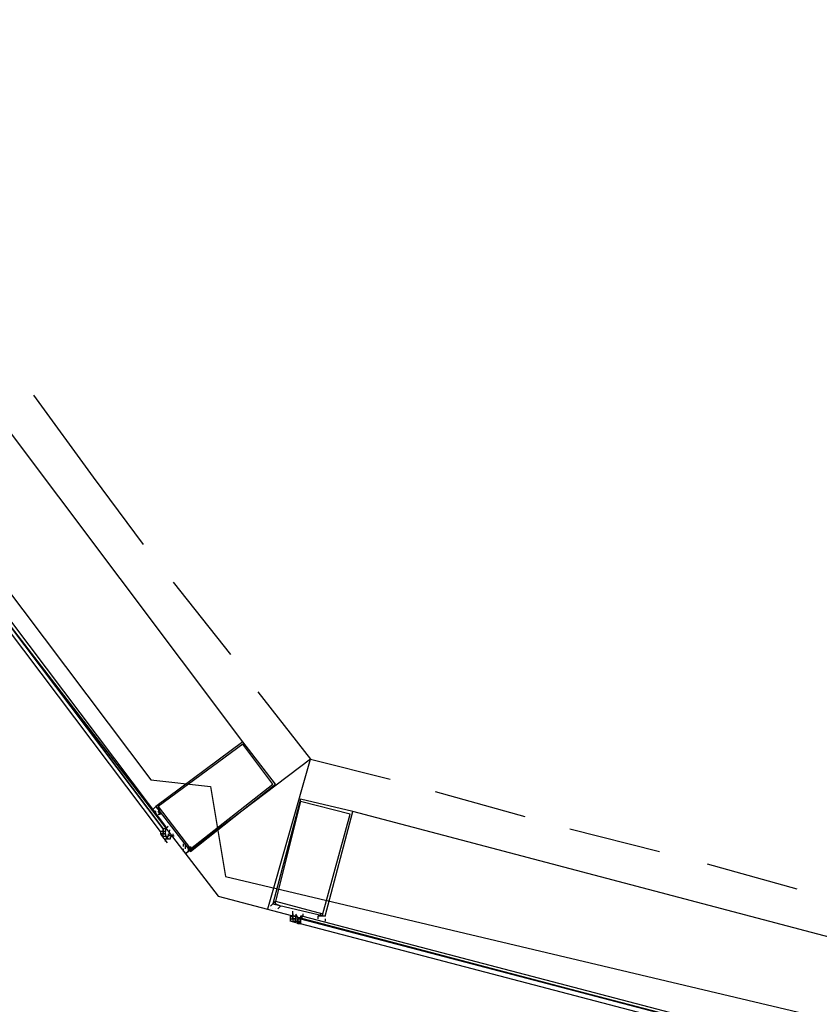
# Model space of a CAD drawing. Header units: feet. Extents: x -79 to 198, y -22 to 181.
# Tile 16 of 203: x 26.98 to 31.25, y 21.04 to 26.3. Entities that reach past the tile are written whole.
import ezdxf

# ---------------------------------------------------------------- set-up
doc = ezdxf.new("R2010")
doc.units = ezdxf.units.FT
doc.layers.add('A-AREA-UNIDAD', color=30, linetype='CONTINUOUS')
doc.layers.add('A-LINEA', color=7, linetype='CONTINUOUS')

msp = doc.modelspace()

# ---------------------------------------------------------------- linework, layer by layer
at = {"layer": 'A-AREA-UNIDAD'}
msp.add_lwpolyline([(23.392, 28.4089), (25.28, 25.4756), (25.6, 25.44), (25.632, 24.96), (27.68, 22.24), (28, 22.2044), (28.08, 21.7244), (39.712, 18.9689), (47.68, 17.5644), (55.712, 16.5156), (55.808, 17.0489), (56.4, 17.0844), (56.448, 17.28), (58.752, 17.0844), (61.952, 30.56)], dxfattribs=at)
at = {"layer": 'A-LINEA'}
for p, q in [((28.1733, 22.4444), (25.9467, 25.4044)), ((27.8, 23.2978), (28.1067, 22.9111)), ((29.2, 22.1778), (29.68, 22.0444)), ((27.7067, 22.0578), (27.7067, 22.0578)), ((32.3467, 21.1244), (28.76, 22.0711)), ((27.7333, 21.9644), (27.7333, 21.9644)), ((27.7333, 21.9644), (27.7333, 21.9511)), ((27.7333, 21.9511), (27.7333, 21.9511)), ((27.7333, 21.9511), (27.7333, 21.9511)), ((27.7333, 21.9511), (27.7333, 21.9511)), ((27.7333, 21.9511), (27.7333, 21.9511)), ((27.7333, 21.9511), (27.7333, 21.9511)), ((27.7333, 21.9511), (27.7333, 21.9511)), ((27.7333, 21.9511), (27.7333, 21.9511)), ((27.7467, 21.9511), (27.7333, 21.9511)), ((27.7333, 21.9511), (27.7333, 21.9511)), ((27.7467, 21.9511), (27.7333, 21.9511)), ((27.7467, 21.9778), (27.7467, 21.9644)), ((27.7467, 21.9778), (27.7467, 21.9778)), ((27.7467, 21.9778), (27.7467, 21.9778)), ((27.7467, 21.9778), (27.7467, 21.9778)), ((27.7467, 21.9778), (27.7467, 21.9778)), ((27.7467, 21.9644), (27.7467, 21.9778)), ((27.7467, 21.9778), (27.7467, 21.9778)), ((27.7467, 21.9778), (27.7467, 21.9778)), ((27.76, 21.9644), (27.7467, 21.9644)), ((27.7467, 21.9644), (27.7467, 21.9644)), ((27.7467, 21.9644), (27.7467, 21.9644)), ((27.7467, 21.9644), (27.7467, 21.9644)), ((27.7467, 21.9644), (27.7467, 21.9644)), ((27.7467, 21.9644), (27.7467, 21.9644)), ((27.7467, 21.9644), (27.7467, 21.9644)), ((27.7467, 21.9644), (27.7467, 21.9644)), ((27.7467, 21.9644), (27.7467, 21.9644)), ((27.7467, 21.9644), (27.7467, 21.9644)), ((27.7467, 21.9644), (27.7467, 21.9644)), ((27.7467, 21.9644), (27.7467, 21.9511)), ((27.7467, 21.9644), (27.7467, 21.9644)), ((27.7467, 21.9644), (27.7467, 21.9644)), ((27.7467, 21.9644), (27.7467, 21.9644)), ((27.7467, 21.9644), (27.7467, 21.9644)), ((27.7467, 21.9644), (27.7467, 21.9644)), ((27.7467, 21.9511), (27.7467, 21.9644)), ((27.7467, 21.9644), (27.7467, 21.9644)), ((27.7467, 21.9644), (27.7467, 21.9644)), ((27.7467, 21.9644), (27.7467, 21.9644)), ((27.7467, 21.9644), (27.7467, 21.9644)), ((27.7467, 21.9644), (27.7467, 21.9644)), ((27.7467, 21.9644), (27.7467, 21.9644)), ((27.7467, 21.9644), (27.7467, 21.9644)), ((27.7467, 21.9644), (27.7467, 21.9644)), ((27.7467, 21.9644), (27.7467, 21.9644)), ((27.7467, 21.9644), (27.7467, 21.9644)), ((27.7467, 21.9511), (27.7467, 21.9511)), ((27.7467, 21.9511), (27.7467, 21.9511)), ((27.7467, 21.9511), (27.7467, 21.9511)), ((27.7467, 21.9511), (27.7467, 21.9511)), ((27.7467, 21.9511), (27.7467, 21.9511)), ((27.7467, 21.9511), (27.7467, 21.9511)), ((27.7467, 21.9511), (27.7467, 21.9511)), ((27.7467, 21.9511), (27.7467, 21.9511)), ((27.7467, 21.9511), (27.7467, 21.9511)), ((27.7467, 21.9511), (27.7467, 21.9511)), ((27.7467, 21.9511), (27.7467, 21.9511)), ((27.7467, 21.9511), (27.7467, 21.9511)), ((27.7467, 21.9511), (27.7467, 21.9511)), ((27.7467, 21.9511), (27.7467, 21.9511)), ((27.7467, 21.9511), (27.7467, 21.9511)), ((27.7467, 21.9511), (27.7467, 21.9511)), ((27.7467, 21.9511), (27.7467, 21.9511)), ((27.7467, 21.9378), (27.7467, 21.9511)), ((27.7467, 21.9511), (27.7467, 21.9511)), ((27.7467, 21.9511), (27.7467, 21.9511)), ((27.7467, 21.9511), (27.7467, 21.9511)), ((27.7467, 21.9511), (27.7467, 21.9511)), ((27.7467, 21.9511), (27.7467, 21.9511)), ((27.7467, 21.9511), (27.7467, 21.9511)), ((27.7467, 21.9511), (27.76, 21.9511)), ((27.7467, 21.9511), (27.7467, 21.9511)), ((27.7467, 21.9511), (27.7467, 21.9511)), ((27.7467, 21.9511), (27.7467, 21.9511)), ((27.7467, 21.9511), (27.7467, 21.9511)), ((27.76, 21.9511), (27.7467, 21.9511)), ((27.76, 21.9778), (27.76, 21.9644)), ((27.76, 21.9778), (27.76, 21.9778)), ((27.76, 21.9778), (27.76, 21.9778)), ((27.76, 21.9778), (27.76, 21.9778)), ((27.76, 21.9778), (27.76, 21.9778)), ((27.76, 21.9778), (27.76, 21.9778)), ((27.76, 21.9778), (27.76, 21.9778)), ((27.76, 21.9778), (27.76, 21.9778)), ((27.76, 21.9778), (27.76, 21.9778)), ((27.76, 21.9778), (27.76, 21.9778)), ((27.76, 21.9778), (27.76, 21.9778)), ((27.76, 21.9778), (27.76, 21.9778)), ((27.76, 21.9778), (27.76, 21.9778)), ((27.76, 21.9778), (27.76, 21.9778)), ((27.76, 21.9778), (27.76, 21.9778)), ((27.76, 21.9778), (27.76, 21.9778)), ((27.76, 21.9778), (27.76, 21.9778)), ((27.76, 21.9778), (27.76, 21.9778)), ((27.76, 21.9644), (27.76, 21.9644)), ((27.76, 21.9644), (27.76, 21.9644)), ((27.76, 21.9644), (27.76, 21.9644)), ((27.76, 21.9644), (27.76, 21.9644)), ((27.76, 21.9644), (27.76, 21.9644)), ((27.76, 21.9644), (27.76, 21.9644)), ((27.76, 21.9644), (27.76, 21.9644)), ((27.76, 21.9644), (27.76, 21.9644)), ((27.76, 21.9644), (27.76, 21.9644)), ((27.76, 21.9644), (27.76, 21.9644)), ((27.76, 21.9644), (27.76, 21.9644)), ((27.76, 21.9644), (27.76, 21.9644)), ((27.76, 21.9644), (27.76, 21.9644)), ((27.76, 21.9644), (27.76, 21.9644)), ((27.76, 21.9644), (27.76, 21.9644)), ((27.76, 21.9644), (27.76, 21.9644)), ((27.76, 21.9644), (27.76, 21.9644)), ((27.76, 21.9644), (27.76, 21.9644)), ((27.76, 21.9644), (27.76, 21.9644)), ((27.76, 21.9644), (27.76, 21.9644)), ((27.76, 21.9644), (27.76, 21.9644)), ((27.76, 21.9644), (27.76, 21.9644)), ((27.76, 21.9644), (27.76, 21.9644)), ((27.76, 21.9644), (27.76, 21.9644)), ((27.76, 21.9511), (27.76, 21.9644)), ((27.76, 21.9644), (27.76, 21.9644)), ((27.76, 21.9511), (27.76, 21.9511)), ((27.76, 21.9511), (27.76, 21.9511)), ((27.76, 21.9511), (27.76, 21.9511)), ((27.76, 21.9511), (27.76, 21.9511)), ((27.76, 21.9511), (27.76, 21.9511)), ((27.76, 21.9511), (27.76, 21.9511)), ((27.76, 21.9511), (27.76, 21.9511)), ((27.76, 21.9511), (27.76, 21.9511)), ((27.76, 21.9511), (27.76, 21.9511)), ((27.76, 21.9511), (27.76, 21.9511)), ((27.76, 21.9511), (27.76, 21.9511)), ((27.76, 21.9511), (27.76, 21.9511)), ((27.76, 21.9511), (27.76, 21.9511)), ((27.76, 21.9511), (27.76, 21.9378)), ((27.76, 21.9511), (27.76, 21.9378)), ((27.76, 21.9511), (27.76, 21.9511)), ((27.76, 21.9511), (27.76, 21.9511)), ((27.76, 21.9511), (27.76, 21.9511)), ((27.76, 21.9511), (27.76, 21.9511)), ((27.76, 21.9511), (27.76, 21.9511)), ((27.76, 21.9511), (27.76, 21.9511)), ((27.76, 21.9511), (27.76, 21.9511)), ((27.76, 21.9511), (27.76, 21.9378)), ((27.76, 21.9511), (27.76, 21.9511)), ((27.76, 21.9511), (27.76, 21.9511)), ((27.76, 21.9511), (27.76, 21.9511)), ((27.76, 21.9511), (27.76, 21.9511)), ((27.76, 21.9511), (27.76, 21.9511)), ((27.76, 21.9511), (27.76, 21.9511)), ((27.76, 21.9511), (27.76, 21.9511)), ((27.76, 21.9511), (27.76, 21.9511)), ((27.7733, 21.9911), (27.7733, 21.9911)), ((27.7733, 21.9511), (27.7733, 21.9511)), ((27.7733, 21.9511), (27.7733, 21.9511)), ((27.7733, 21.9511), (27.7733, 21.9511)), ((27.7733, 21.9511), (27.7733, 21.9511)), ((27.7733, 21.9511), (27.7733, 21.9511)), ((27.7733, 21.9511), (27.7733, 21.9511)), ((27.7733, 21.9511), (27.7733, 21.9378)), ((27.7733, 21.9511), (27.7733, 21.9378)), ((27.7733, 21.9511), (27.7733, 21.9511)), ((27.7733, 21.9511), (27.7733, 21.9378)), ((27.7733, 21.9511), (27.7733, 21.9378)), ((27.8, 21.9511), (27.8, 21.9511)), ((27.8, 21.9511), (27.8, 21.9511)), ((29.92, 21.9778), (30.4, 21.8578)), ((27.7694, 21.9037), (27.7345, 21.9501)), ((27.7467, 21.9378), (27.7467, 21.9378)), ((27.7467, 21.9378), (27.7467, 21.9378)), ((27.7467, 21.9378), (27.7467, 21.9378)), ((27.7467, 21.9378), (27.7467, 21.9378)), ((27.7467, 21.9378), (27.7467, 21.9378)), ((27.7467, 21.9378), (27.7467, 21.9378)), ((27.7467, 21.9378), (27.7467, 21.9378)), ((27.76, 21.9378), (27.7467, 21.9378)), ((27.7467, 21.9378), (27.7467, 21.9378)), ((27.7467, 21.9378), (27.7467, 21.9378)), ((27.76, 21.9378), (27.76, 21.9378)), ((27.76, 21.9378), (27.76, 21.9378)), ((27.76, 21.9378), (27.7733, 21.9378)), ((27.76, 21.9378), (27.76, 21.9378)), ((27.76, 21.9378), (27.76, 21.9378)), ((27.76, 21.9378), (27.76, 21.9378)), ((27.76, 21.9378), (27.76, 21.9378)), ((27.76, 21.9378), (27.76, 21.9378)), ((27.76, 21.9378), (27.76, 21.9378)), ((27.76, 21.9378), (27.76, 21.9378)), ((27.76, 21.9378), (27.76, 21.9378)), ((27.76, 21.9378), (27.76, 21.9378)), ((27.76, 21.9378), (27.76, 21.9378)), ((27.76, 21.9378), (27.76, 21.9378)), ((27.76, 21.9378), (27.76, 21.9378)), ((27.76, 21.9378), (27.76, 21.9378)), ((27.76, 21.9378), (27.76, 21.9378)), ((27.76, 21.9378), (27.76, 21.9378)), ((27.76, 21.9378), (27.76, 21.9378)), ((27.76, 21.9378), (27.76, 21.9378)), ((27.76, 21.9378), (27.7733, 21.9378)), ((27.76, 21.9378), (27.7733, 21.9378)), ((27.76, 21.9378), (27.7733, 21.9378)), ((27.76, 21.9378), (27.76, 21.9378)), ((27.7733, 21.9244), (27.76, 21.9378)), ((27.7733, 21.9244), (27.76, 21.9378)), ((27.7733, 21.9244), (27.76, 21.9244)), ((27.76, 21.9244), (27.76, 21.9244)), ((27.76, 21.9244), (27.76, 21.9244)), ((27.76, 21.9244), (27.76, 21.9244)), ((27.76, 21.9244), (27.76, 21.9244)), ((27.76, 21.9244), (27.76, 21.9244)), ((27.76, 21.9244), (27.76, 21.9244)), ((27.76, 21.9244), (27.76, 21.9244)), ((27.76, 21.9244), (27.76, 21.9244)), ((27.76, 21.9244), (27.76, 21.9244)), ((27.76, 21.9244), (27.76, 21.9244)), ((27.76, 21.9244), (27.76, 21.9244)), ((27.76, 21.9244), (27.76, 21.9244)), ((27.76, 21.9244), (27.76, 21.9244)), ((27.76, 21.9244), (27.76, 21.9244)), ((27.76, 21.9244), (27.76, 21.9244)), ((27.76, 21.9244), (27.76, 21.9244)), ((27.76, 21.9111), (27.76, 21.9244)), ((27.7733, 21.9378), (27.7733, 21.9378)), ((27.7733, 21.9378), (27.7733, 21.9378)), ((27.7733, 21.9378), (27.7733, 21.9378)), ((27.7733, 21.9378), (27.7733, 21.9378)), ((27.7733, 21.9378), (27.7733, 21.9378)), ((27.7733, 21.9378), (27.7733, 21.9378)), ((27.7733, 21.9378), (27.7733, 21.9378)), ((27.7733, 21.9378), (27.7733, 21.9378)), ((27.7733, 21.9378), (27.7733, 21.9378)), ((27.7733, 21.9378), (27.7733, 21.9378)), ((27.7733, 21.9378), (27.7733, 21.9378)), ((27.7733, 21.9378), (27.7733, 21.9378)), ((27.7733, 21.9378), (27.7733, 21.9378)), ((27.7733, 21.9378), (27.7733, 21.9378)), ((27.7733, 21.9378), (27.7733, 21.9378)), ((27.7733, 21.9378), (27.7733, 21.9378)), ((27.7733, 21.9378), (27.7733, 21.9378)), ((27.7733, 21.9378), (27.7733, 21.9378)), ((27.7733, 21.9378), (27.7733, 21.9378)), ((27.7733, 21.9378), (27.7733, 21.9378)), ((27.7733, 21.9378), (27.7733, 21.9378)), ((27.7733, 21.9378), (27.7733, 21.9378)), ((27.7733, 21.9244), (27.7733, 21.9244)), ((27.7733, 21.9244), (27.7733, 21.9244)), ((27.7733, 21.9244), (27.7733, 21.9244)), ((27.7733, 21.9244), (27.7733, 21.9244)), ((27.7733, 21.9244), (27.7733, 21.9244)), ((27.7733, 21.9244), (27.7733, 21.9244)), ((27.7733, 21.9244), (27.7733, 21.9244)), ((27.7733, 21.9244), (27.7733, 21.9244)), ((27.7733, 21.9244), (27.7733, 21.9244)), ((27.7733, 21.9244), (27.7733, 21.9244)), ((27.7733, 21.9244), (27.7733, 21.9244)), ((27.7733, 21.9244), (27.7733, 21.9244)), ((27.7733, 21.9244), (27.7733, 21.9244)), ((27.7733, 21.9244), (27.7733, 21.9244)), ((27.7733, 21.9244), (27.7733, 21.9244)), ((27.7867, 21.9378), (27.7867, 21.9378)), ((27.7867, 21.9378), (27.7867, 21.9378)), ((27.7867, 21.9378), (27.7867, 21.9378)), ((27.7867, 21.9378), (27.7867, 21.9378)), ((27.7867, 21.9378), (27.8, 21.9378)), ((27.7867, 21.9378), (27.7867, 21.9378)), ((27.7867, 21.9378), (27.7867, 21.9378)), ((27.7867, 21.9378), (27.7867, 21.9378)), ((27.7867, 21.9378), (27.7867, 21.9378)), ((27.7867, 21.9378), (27.7867, 21.9378)), ((27.7867, 21.9378), (27.7867, 21.9378)), ((27.7867, 21.9378), (27.7867, 21.9378)), ((27.7867, 21.9378), (27.7867, 21.9378)), ((27.7867, 21.9378), (27.7867, 21.9378)), ((27.7867, 21.9378), (27.7867, 21.9378)), ((27.8, 21.9378), (27.7867, 21.9378)), ((27.7867, 21.9378), (27.7867, 21.9378)), ((27.7867, 21.9244), (27.7867, 21.9244)), ((27.7867, 21.9244), (27.7867, 21.9244)), ((27.8533, 21.8978), (27.8533, 21.8844)), ((27.8667, 21.8578), (27.8667, 21.8578)), ((30.6533, 21.7911), (31.1333, 21.6578)), ((28.32, 21.5511), (28.32, 21.5511)), ((28.3467, 21.5511), (28.3467, 21.5511)), ((28.3467, 21.5511), (28.3467, 21.5511)), ((28.4821, 21.4694), (28.426, 21.4841)), ((28.4267, 21.5111), (28.4267, 21.4978)), ((28.4267, 21.5111), (28.4267, 21.5111)), ((28.4267, 21.5111), (28.4267, 21.5111)), ((28.4267, 21.5111), (28.4267, 21.5111)), ((28.4267, 21.5111), (28.4267, 21.5111)), ((28.4267, 21.5111), (28.4267, 21.5111)), ((28.44, 21.5111), (28.4267, 21.5111)), ((28.44, 21.5111), (28.4267, 21.5111)), ((28.4267, 21.4978), (28.4267, 21.4844)), ((28.4267, 21.4978), (28.44, 21.4978)), ((28.4267, 21.4978), (28.4267, 21.4978)), ((28.4267, 21.4978), (28.44, 21.4978)), ((28.4267, 21.4844), (28.4267, 21.4844)), ((28.4267, 21.4844), (28.4267, 21.4844)), ((28.4267, 21.4844), (28.4267, 21.4844)), ((28.4267, 21.4844), (28.4267, 21.4844)), ((28.4267, 21.4844), (28.4267, 21.4844)), ((28.4267, 21.4844), (28.4267, 21.4844)), ((28.44, 21.5244), (28.44, 21.5244)), ((28.44, 21.5244), (28.44, 21.5244)), ((28.44, 21.5244), (28.44, 21.5244)), ((28.44, 21.5244), (28.44, 21.5244)), ((28.44, 21.5244), (28.44, 21.5244)), ((28.44, 21.5244), (28.44, 21.5111)), ((28.44, 21.5244), (28.44, 21.5111)), ((28.44, 21.5244), (28.44, 21.5111)), ((28.44, 21.5244), (28.44, 21.5244)), ((28.44, 21.5111), (28.44, 21.5111)), ((28.44, 21.5111), (28.44, 21.5111)), ((28.44, 21.5111), (28.44, 21.4978)), ((28.44, 21.5111), (28.44, 21.5111)), ((28.44, 21.5111), (28.44, 21.5111)), ((28.44, 21.5111), (28.44, 21.5111)), ((28.44, 21.5111), (28.44, 21.4978)), ((28.44, 21.5111), (28.44, 21.5111)), ((28.44, 21.5111), (28.44, 21.5111)), ((28.44, 21.5111), (28.44, 21.5111)), ((28.44, 21.5111), (28.44, 21.5111)), ((28.44, 21.5111), (28.44, 21.5111)), ((28.44, 21.5111), (28.44, 21.5111)), ((28.44, 21.5111), (28.44, 21.5111)), ((28.44, 21.5111), (28.44, 21.5111)), ((28.44, 21.5111), (28.44, 21.5111)), ((28.44, 21.4978), (28.44, 21.5111)), ((28.44, 21.4978), (28.44, 21.5111)), ((28.4533, 21.4978), (28.44, 21.4978)), ((28.44, 21.4978), (28.44, 21.4978)), ((28.44, 21.4978), (28.44, 21.4978)), ((28.44, 21.4978), (28.4533, 21.4978)), ((28.44, 21.4978), (28.44, 21.4844)), ((28.44, 21.4978), (28.44, 21.4978)), ((28.44, 21.4978), (28.44, 21.4978)), ((28.44, 21.4978), (28.44, 21.4978)), ((28.44, 21.4978), (28.44, 21.4978)), ((28.44, 21.4978), (28.44, 21.4978)), ((28.44, 21.4978), (28.44, 21.4978)), ((28.44, 21.4978), (28.44, 21.4844)), ((28.44, 21.4978), (28.44, 21.4978)), ((28.44, 21.4978), (28.44, 21.4978)), ((28.44, 21.4978), (28.44, 21.4978)), ((28.44, 21.4978), (28.44, 21.4844)), ((28.44, 21.4978), (28.44, 21.4844)), ((28.44, 21.4978), (28.44, 21.4978)), ((28.44, 21.4978), (28.44, 21.4978)), ((28.44, 21.4978), (28.44, 21.4978)), ((28.44, 21.4978), (28.44, 21.4978)), ((28.44, 21.4978), (28.44, 21.4978)), ((28.44, 21.4978), (28.44, 21.4978)), ((28.44, 21.4978), (28.44, 21.4978)), ((28.44, 21.4978), (28.44, 21.4978)), ((28.44, 21.4978), (28.44, 21.4978)), ((28.44, 21.4978), (28.44, 21.4978)), ((28.44, 21.4844), (28.44, 21.4844)), ((28.44, 21.4844), (28.44, 21.4844)), ((28.44, 21.4844), (28.44, 21.4844)), ((28.44, 21.4844), (28.44, 21.4844)), ((28.44, 21.4844), (28.44, 21.4844)), ((28.44, 21.4844), (28.44, 21.4844)), ((28.44, 21.4844), (28.44, 21.4844)), ((28.44, 21.4844), (28.44, 21.4844)), ((28.44, 21.4844), (28.4533, 21.4844)), ((28.44, 21.4844), (28.44, 21.4844)), ((28.44, 21.4844), (28.44, 21.4844)), ((28.44, 21.4844), (28.44, 21.4844)), ((28.44, 21.4844), (28.44, 21.4844)), ((28.44, 21.4844), (28.44, 21.4844)), ((28.44, 21.4844), (28.44, 21.4844)), ((28.44, 21.4844), (28.44, 21.4844)), ((28.44, 21.4844), (28.44, 21.4844)), ((28.44, 21.4844), (28.44, 21.4844)), ((28.44, 21.4844), (28.44, 21.4844)), ((28.4533, 21.5111), (28.4533, 21.5111)), ((28.4533, 21.5111), (28.4533, 21.4978)), ((28.4533, 21.5111), (28.4533, 21.5111)), ((28.4533, 21.4978), (28.4533, 21.4978)), ((28.4533, 21.4978), (28.4667, 21.4978)), ((28.4533, 21.4978), (28.4533, 21.4978)), ((28.4533, 21.4978), (28.4533, 21.4978)), ((28.4533, 21.4978), (28.4533, 21.4978)), ((28.4533, 21.4978), (28.4533, 21.4978)), ((28.4533, 21.4978), (28.4533, 21.4978)), ((28.4533, 21.4978), (28.4533, 21.4978)), ((28.4533, 21.4978), (28.4533, 21.4978)), ((28.4533, 21.4978), (28.4533, 21.4978)), ((28.4533, 21.4978), (28.4533, 21.4978)), ((28.4533, 21.4978), (28.4533, 21.4978)), ((28.4533, 21.4978), (28.4533, 21.4978)), ((28.4533, 21.4978), (28.4533, 21.4978)), ((28.4533, 21.4978), (28.4533, 21.4978)), ((28.4533, 21.4978), (28.4533, 21.4978)), ((28.4533, 21.4978), (28.4533, 21.4978)), ((28.4533, 21.4978), (28.4667, 21.4978)), ((28.4533, 21.4978), (28.4533, 21.4978)), ((28.4533, 21.4978), (28.4533, 21.4978)), ((28.4533, 21.4844), (28.4533, 21.4978)), ((28.4533, 21.4844), (28.4533, 21.4978)), ((28.4533, 21.4978), (28.4533, 21.4978)), ((28.4533, 21.4978), (28.4533, 21.4978)), ((28.4533, 21.4978), (28.4533, 21.4978)), ((28.4533, 21.4978), (28.4533, 21.4978)), ((28.4533, 21.4978), (28.4533, 21.4978)), ((28.4533, 21.4978), (28.4533, 21.4978)), ((28.4533, 21.4978), (28.4533, 21.4978)), ((28.4533, 21.4978), (28.4533, 21.4978)), ((28.4667, 21.4844), (28.4533, 21.4844)), ((28.4533, 21.4844), (28.4533, 21.4844)), ((28.4533, 21.4844), (28.4533, 21.4844)), ((28.4533, 21.4844), (28.4533, 21.4844)), ((28.4533, 21.4844), (28.4533, 21.4844)), ((28.4533, 21.4844), (28.4533, 21.4844)), ((28.4533, 21.4844), (28.4533, 21.4844)), ((28.4533, 21.4844), (28.4533, 21.4844)), ((28.4533, 21.4844), (28.4533, 21.4844)), ((28.4533, 21.4844), (28.4667, 21.4844)), ((28.4533, 21.4844), (28.4533, 21.4844)), ((28.4533, 21.4844), (28.4533, 21.4844)), ((28.4533, 21.4844), (28.4533, 21.4844)), ((28.4533, 21.4844), (28.4533, 21.4844)), ((28.4533, 21.4844), (28.4533, 21.4844)), ((28.4533, 21.4844), (28.4533, 21.4844)), ((28.4533, 21.4844), (28.4533, 21.4844)), ((28.4533, 21.4844), (28.4533, 21.4844)), ((28.4533, 21.4844), (28.4533, 21.4844)), ((28.4533, 21.4844), (28.4533, 21.4844)), ((28.4533, 21.4844), (28.4533, 21.4844)), ((28.4533, 21.4844), (28.4533, 21.4844)), ((28.4533, 21.4844), (28.4533, 21.4844)), ((28.4533, 21.4844), (28.4533, 21.4844)), ((28.4533, 21.4844), (28.4533, 21.4844)), ((28.4533, 21.4844), (28.4533, 21.4844)), ((28.4533, 21.4844), (28.4533, 21.4844)), ((28.4533, 21.4844), (28.4533, 21.4844)), ((28.4533, 21.4844), (28.4533, 21.4844)), ((28.4667, 21.4978), (28.4667, 21.4978)), ((28.4667, 21.4978), (28.4667, 21.4978)), ((28.4667, 21.4978), (28.4667, 21.4978)), ((28.4667, 21.4978), (28.4667, 21.4978)), ((28.4667, 21.4978), (28.4667, 21.4978)), ((28.4667, 21.4978), (28.4667, 21.4978)), ((28.4667, 21.4978), (28.4667, 21.4978)), ((28.4667, 21.4978), (28.4667, 21.4978)), ((28.4667, 21.4978), (28.4667, 21.4978)), ((28.4667, 21.4978), (28.4667, 21.4978)), ((28.4667, 21.4978), (28.4667, 21.4978)), ((28.4667, 21.4978), (28.4667, 21.4978)), ((28.48, 21.4978), (28.4667, 21.4978)), ((28.4667, 21.4978), (28.4667, 21.4978)), ((28.4667, 21.4978), (28.4667, 21.4978)), ((28.48, 21.4978), (28.4667, 21.4978)), ((28.4667, 21.4978), (28.4667, 21.4978)), ((28.4667, 21.4978), (28.4667, 21.4978)), ((28.4667, 21.4978), (28.4667, 21.4978)), ((28.4667, 21.4978), (28.4667, 21.4978)), ((28.4667, 21.4978), (28.4667, 21.4978)), ((28.4667, 21.4978), (28.4667, 21.4978)), ((28.4667, 21.4978), (28.4667, 21.4978)), ((28.4667, 21.4978), (28.4667, 21.4978)), ((28.4667, 21.4978), (28.4667, 21.4978)), ((28.4667, 21.4978), (28.48, 21.4978)), ((28.4667, 21.4978), (28.4667, 21.4978)), ((28.4667, 21.4978), (28.48, 21.4978)), ((28.48, 21.4978), (28.4667, 21.4978)), ((28.48, 21.4978), (28.4667, 21.4978)), ((28.4667, 21.4978), (28.4667, 21.4978)), ((28.48, 21.4978), (28.4667, 21.4978)), ((28.48, 21.4978), (28.4667, 21.4978)), ((28.4667, 21.4978), (28.4667, 21.4978)), ((28.4667, 21.4844), (28.4667, 21.4844)), ((28.4667, 21.4844), (28.48, 21.4844)), ((28.4667, 21.4844), (28.4667, 21.4844)), ((28.4667, 21.4844), (28.4667, 21.4844)), ((28.4667, 21.4844), (28.4667, 21.4844)), ((28.4667, 21.4844), (28.4667, 21.4844)), ((28.4667, 21.4844), (28.4667, 21.4844)), ((28.4667, 21.4844), (28.4667, 21.4844)), ((28.4667, 21.4844), (28.4667, 21.4844)), ((28.4667, 21.4844), (28.48, 21.4844)), ((28.4667, 21.4844), (28.4667, 21.4844)), ((28.4667, 21.4844), (28.4667, 21.4844)), ((28.4667, 21.4844), (28.4667, 21.4844)), ((28.4667, 21.4844), (28.48, 21.4844)), ((28.4667, 21.4844), (28.4667, 21.4844)), ((28.4667, 21.4711), (28.4667, 21.4844)), ((28.48, 21.4711), (28.4667, 21.4844)), ((28.48, 21.5111), (28.48, 21.5111)), ((28.48, 21.5111), (28.48, 21.5111)), ((28.48, 21.5111), (28.48, 21.5111)), ((28.48, 21.5111), (28.48, 21.5111)), ((28.48, 21.5111), (28.48, 21.5111)), ((28.48, 21.5111), (28.48, 21.5111)), ((28.48, 21.5111), (28.48, 21.5111)), ((28.4933, 21.5111), (28.48, 21.5111)), ((28.4933, 21.5111), (28.48, 21.5111)), ((28.48, 21.4978), (28.48, 21.4844)), ((28.48, 21.4978), (28.48, 21.4978)), ((28.48, 21.4978), (28.48, 21.4978)), ((28.48, 21.4978), (28.48, 21.4844)), ((28.48, 21.4978), (28.48, 21.4978)), ((28.48, 21.4978), (28.48, 21.4978)), ((28.48, 21.4978), (28.48, 21.4978)), ((28.48, 21.4978), (28.48, 21.4978)), ((28.48, 21.4978), (28.48, 21.4978)), ((28.48, 21.4978), (28.48, 21.4978)), ((28.48, 21.4978), (28.48, 21.4978)), ((28.48, 21.4844), (28.48, 21.4844)), ((28.48, 21.4844), (28.48, 21.4844)), ((28.48, 21.4844), (28.48, 21.4844)), ((28.48, 21.4844), (28.48, 21.4844)), ((28.48, 21.4844), (28.48, 21.4844)), ((28.48, 21.4844), (28.48, 21.4844)), ((28.48, 21.4844), (28.48, 21.4844)), ((28.48, 21.4844), (28.48, 21.4711)), ((28.48, 21.4844), (28.48, 21.4844)), ((28.48, 21.4844), (28.48, 21.4844)), ((28.48, 21.4844), (28.48, 21.4711)), ((28.48, 21.4844), (28.48, 21.4844)), ((28.48, 21.4844), (28.48, 21.4844)), ((28.48, 21.4844), (28.48, 21.4844)), ((28.48, 21.4844), (28.48, 21.4844)), ((28.48, 21.4844), (28.48, 21.4844)), ((28.48, 21.4844), (28.48, 21.4844)), ((28.4933, 21.5111), (28.4933, 21.5111)), ((28.4933, 21.5111), (28.4933, 21.5111)), ((28.5733, 21.4844), (28.5733, 21.4844)), ((28.6, 21.5111), (28.6, 21.5111)), ((28.48, 21.4711), (28.4667, 21.4711)), ((28.48, 21.4711), (28.4667, 21.4711)), ((28.48, 21.4711), (28.48, 21.4711)), ((28.48, 21.4711), (28.48, 21.4711)), ((28.48, 21.4711), (28.48, 21.4711)), ((28.48, 21.4711), (28.48, 21.4711)), ((28.48, 21.4711), (28.48, 21.4711)), ((28.48, 21.4711), (28.48, 21.4711)), ((28.48, 21.4711), (28.48, 21.4711))]:
    msp.add_line(p, q, dxfattribs=at)
for points in [[(27.7333, 21.9644), (25.36, 25.1111), (25.3733, 25.1244), (27.7467, 21.9778), (27.7467, 21.9644), (27.7333, 21.9644)], [(27.7467, 21.9778), (25.3733, 25.1244), (25.3867, 25.1378), (27.76, 21.9911), (27.76, 21.9778), (27.7467, 21.9778)], [(27.0533, 24.2978), (27.3733, 23.8578), (27.64, 23.4978)], [(26.7067, 23.3511), (28.04, 21.6178), (31.0267, 20.8311), (34.0133, 20.0978), (37.0133, 19.4044), (40.0267, 18.7778), (43.0533, 18.2044), (46.0933, 17.6844), (49.1467, 17.2178), (52.2, 16.8044), (55.2533, 16.4444), (58.32, 16.1511), (60.4, 16.0178), (62.48, 15.9511), (64.5467, 15.9244), (66.6267, 15.9511), (68.7067, 16.0178), (70.7867, 16.1511), (72.8533, 16.3244), (74.92, 16.5511), (76.9867, 16.8178), (79.04, 17.1511), (81.08, 17.5244), (83.12, 17.9378)], [(28.2533, 22.7111), (28.5333, 22.3511), (28.96, 22.2444)], [(28.3467, 22.2178), (28.1733, 22.4444), (27.7067, 22.0978), (27.8933, 21.8578), (28.3467, 22.2178)], [(28.3333, 22.2178), (28.1733, 22.4311), (27.72, 22.0978), (27.8933, 21.8711), (28.3333, 22.2178)], [(28.3067, 21.5511), (28.5333, 22.3511), (27.8667, 21.8444)], [(28.76, 22.0711), (28.48, 22.1378), (28.3333, 21.5778), (28.6133, 21.5111), (28.76, 22.0711)], [(28.7467, 22.0578), (28.48, 22.1244), (28.3467, 21.5911), (28.6, 21.5244), (28.7467, 22.0578)], [(27.72, 22.0578), (27.72, 22.0578), (27.72, 22.0578), (27.7333, 22.0578), (27.7333, 22.0578), (27.72, 22.0711), (27.72, 22.0711), (27.7333, 22.0844), (27.7333, 22.0844), (27.7333, 22.0844), (27.7333, 22.0844), (27.7333, 22.0844), (27.72, 22.0978), (27.72, 22.0844), (27.72, 22.0844), (27.72, 22.0844), (27.72, 22.0844), (27.7067, 22.0978), (27.7067, 22.0978), (27.6933, 22.0844), (27.6933, 22.0844)], [(27.7067, 22.0578), (27.7067, 22.0711), (27.7067, 22.0711), (27.6933, 22.0711), (27.6933, 22.0711)], [(27.7333, 22.0844), (27.72, 22.0844), (27.72, 22.0844), (27.72, 22.0844), (27.72, 22.0844)], [(27.7733, 21.9911), (27.76, 21.9778), (27.7467, 21.9778), (27.7467, 21.9644), (27.7333, 21.9644)], [(27.7467, 21.9644), (27.7467, 21.9644), (27.7333, 21.9644)], [(27.7467, 21.9644), (27.7467, 21.9644), (27.7333, 21.9644)], [(27.7333, 21.9644), (27.7333, 21.9511), (27.7467, 21.9511)], [(27.7467, 21.9644), (27.7467, 21.9511), (27.7467, 21.9644)], [(27.7467, 21.9644), (27.7467, 21.9511), (27.7467, 21.9644)], [(27.76, 21.9511), (27.76, 21.9378), (27.7733, 21.9378)], [(27.76, 21.9244), (27.7733, 21.9244), (27.7867, 21.9244), (27.7867, 21.9378), (27.8, 21.9378), (27.8, 21.9511)], [(27.7804, 21.973), (27.7777, 21.9453), (27.8053, 21.9418)], [(27.76, 21.9378), (27.7733, 21.9378), (27.76, 21.9378)], [(27.7733, 21.9244), (27.7733, 21.9244), (27.7867, 21.9244)], [(27.8533, 21.8711), (27.8533, 21.8578), (27.8533, 21.8578)], [(27.8533, 21.8711), (27.8533, 21.8711), (27.8533, 21.8711), (27.8533, 21.8711)], [(27.8667, 21.8711), (27.8667, 21.8978), (27.8667, 21.8978)], [(27.8933, 21.8844), (27.8933, 21.8711), (27.88, 21.8711), (27.88, 21.8711), (27.88, 21.8711), (27.88, 21.8711), (27.88, 21.8578), (27.88, 21.8578), (27.8667, 21.8444), (27.8667, 21.8444), (27.8667, 21.8444)], [(27.88, 21.8711), (27.88, 21.8844), (27.88, 21.8844), (27.88, 21.8844), (27.88, 21.8844), (27.88, 21.8844), (27.88, 21.8844)], [(27.88, 21.8844), (27.88, 21.8711), (27.88, 21.8711), (27.88, 21.8711), (27.88, 21.8711)], [(28.3467, 21.5911), (28.3333, 21.5778), (28.3333, 21.5778), (28.3333, 21.5778), (28.3333, 21.5778), (28.3333, 21.5778), (28.3333, 21.5778), (28.3333, 21.5778), (28.32, 21.5644), (28.32, 21.5644)], [(28.36, 21.5511), (28.36, 21.5511), (28.36, 21.5511), (28.3733, 21.5644), (28.3733, 21.5644), (28.3467, 21.5778), (28.3467, 21.5778), (28.3467, 21.5778), (28.3467, 21.5778), (28.3467, 21.5778), (28.3467, 21.5778), (28.3467, 21.5911)], [(28.3333, 21.5511), (28.3333, 21.5511), (28.3333, 21.5511)], [(28.4267, 21.4844), (28.4267, 21.4978), (28.4267, 21.5111), (28.44, 21.5111), (28.44, 21.5244), (28.44, 21.5378)], [(28.44, 21.5111), (28.44, 21.5111), (28.4267, 21.5111)], [(28.4533, 21.5111), (28.44, 21.5111), (28.44, 21.5111), (28.44, 21.4978), (28.44, 21.4978)], [(28.454, 21.5228), (28.4677, 21.4986), (28.4923, 21.5116)], [(28.48, 21.5111), (28.48, 21.4978), (28.4667, 21.4978)], [(28.4667, 21.4844), (28.4667, 21.4978), (28.4667, 21.4844)], [(28.4933, 21.5244), (28.4933, 21.5111), (28.48, 21.4978), (28.48, 21.4844), (28.48, 21.4711)], [(32.3067, 20.4978), (28.48, 21.4978), (28.4933, 21.5111), (32.3067, 20.5111), (32.3067, 20.4978)], [(32.2933, 20.4711), (28.48, 21.4711), (28.48, 21.4844), (28.48, 21.4978), (32.2933, 20.4978), (32.3067, 20.4844), (32.2933, 20.4711)], [(28.6, 21.5244), (28.5867, 21.5244), (28.5867, 21.5111), (28.5867, 21.5111), (28.5867, 21.5111), (28.5867, 21.5111), (28.5733, 21.5111), (28.5733, 21.5111), (28.5733, 21.4978), (28.5733, 21.4978), (28.5733, 21.4978)], [(28.6, 21.5111), (28.6, 21.5111), (28.6, 21.5111), (28.6, 21.5111), (28.5867, 21.5111)], [(28.5867, 21.4844), (28.5867, 21.4844), (28.5867, 21.4844)], [(28.6133, 21.5111), (28.6, 21.5111), (28.6, 21.5111), (28.6, 21.5111), (28.6, 21.5111), (28.6, 21.5111), (28.6, 21.5244)], [(28.6, 21.4844), (28.6, 21.4844), (28.6, 21.4844)], [(28.6133, 21.4978), (28.6133, 21.4978), (28.6133, 21.4844), (28.6133, 21.4844)]]:
    msp.add_lwpolyline(points, dxfattribs=at)
msp.add_lwpolyline([(28.3467, 21.5778), (28.3467, 21.5778), (28.3467, 21.5778), (28.3467, 21.5778)], close=True, dxfattribs=at)

doc.saveas('drawing.dxf')
